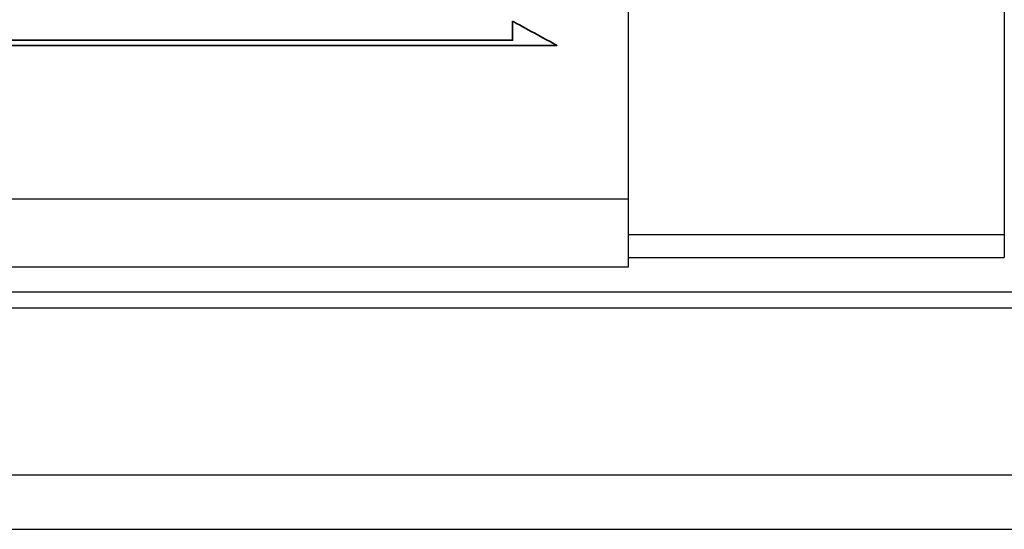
# Model space of a CAD drawing. Header units: millimetres. Extents: x -12 to 314, y 87 to 195.
# Tile 31 of 44: x 242 to 264, y 103 to 115. Entities that reach past the tile are written whole.
import ezdxf

# ---------------------------------------------------------------- set-up
doc = ezdxf.new("R2010")
doc.units = ezdxf.units.MM
doc.header["$LTSCALE"] = 0.15
doc.layers.add('2', color=7, linetype='CONTINUOUS', true_color=0xffffff)
for name, color, linetype in [('DIM', 4, 'CONTINUOUS'), ('layer 1', 7, 'CONTINUOUS'), ('OUT', 3, 'CONTINUOUS')]:
    doc.layers.add(name, color=color, linetype=linetype)

# ---------------------------------------------------------------- blocks, each defined once
blk = doc.blocks.new('TBI MOTION logo(完整正式版)')
at = {"layer": 'layer 1', "color": 22, "lineweight": 35}
blk.add_open_spline([(75.90875, -9.47875), (75.90875, -9.47875), (75.90875, -12.28625), (75.90875, -12.28625), (75.90875, -12.28625), (75.90875, -12.28625), (75.90875, -12.47875), (75.90875, -12.47875), (75.90875, -12.47875), (75.90875, -12.47875), (75.71625, -12.47875), (75.71625, -12.47875), (75.71625, -12.47875), (75.71625, -12.47875), (-88.32875, -12.47875), (-88.32875, -12.47875), (-88.32875, -12.47875), (-88.32875, -12.47875), (-88.32875, -13.29375), (-88.32875, -13.29375), (-88.32875, -13.29375), (-88.32875, -13.29375), (82.89125, -13.29375), (82.89125, -13.29375), (82.89125, -13.29375), (82.89125, -13.29375), (75.90875, -9.47875), (75.90875, -9.47875)], degree=3, knots=[0, 0, 0, 0, 0.142857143, 0.142857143, 0.142857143, 0.142857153, 0.285714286, 0.285714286, 0.285714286, 0.285714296, 0.428571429, 0.428571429, 0.428571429, 0.428571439, 0.571428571, 0.571428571, 0.571428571, 0.571428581, 0.714285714, 0.714285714, 0.714285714, 0.714285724, 0.857142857, 0.857142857, 0.857142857, 0.857142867, 1, 1, 1, 1], dxfattribs=at)

msp = doc.modelspace()

# ---------------------------------------------------------------- linework, layer by layer
at = {"layer": '2', "color": 0, "linetype": 'Continuous'}
for p, q in [((263.871, 109.811), (255.571, 109.811)), ((255.571, 109.311), (263.871, 109.311))]:
    msp.add_line(p, q, dxfattribs=at)
at = {"layer": 'OUT', "color": 0}
for p, q in [((255.571, 109.11), (255.571, 136.31)), ((263.871, 135.811), (263.871, 109.311)), ((220.371, 110.61), (255.571, 110.61)), ((220.371, 109.11), (255.571, 109.11)), ((165.546, 108.557), (313.971, 108.557)), ((165.491, 108.203), (313.971, 108.203)), ((164.369, 104.51), (313.971, 104.51)), ((127.971, 103.31), (313.971, 103.31))]:
    msp.add_line(p, q, dxfattribs=at)

# ---------------------------------------------------------------- block references
at = {"layer": 'DIM', "color": 7, "xscale": 0.1404528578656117, "yscale": 0.1404528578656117, "zscale": 0.1404528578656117}
msp.add_blockref('TBI MOTION logo(完整正式版)', (242.347, 115.865), dxfattribs=at)

doc.saveas('drawing.dxf')
